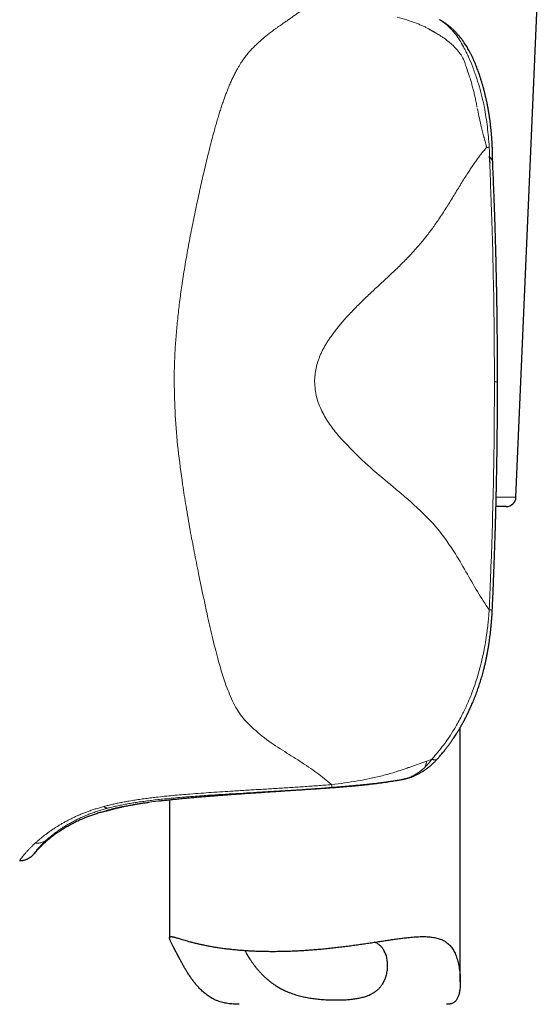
# Model space of a CAD drawing. Header units: millimetres. Extents: x 8 to 775, y 12 to 733.
# Tile 67 of 75: x 570 to 597, y 505 to 555. Entities that reach past the tile are written whole.
import ezdxf

# ---------------------------------------------------------------- set-up
doc = ezdxf.new("R2010")
doc.units = ezdxf.units.MM

msp = doc.modelspace()

# ---------------------------------------------------------------- linework, layer by layer
at = {"color": 7, "linetype": 'Continuous', "lineweight": 30}
for p, q in [((596.094, 530.761), (597.351, 559.761)), ((594.89, 548.139), (594.891, 548.135)), ((595.146, 536.724), (595.146, 536.724)), ((595.595, 530.282), (595.066, 530.282)), ((593.223, 505.767), (593.223, 518.89)), ((590.375, 516.233), (590.369, 516.232)), ((578.223, 515.156), (578.223, 508.029))]:
    msp.add_line(p, q, dxfattribs=at)
at = {"color": 252, "linetype": 'Continuous', "lineweight": 0}
for p, q in [((594.983, 536.724), (595.146, 536.724)), ((595.077, 530.761), (596.094, 530.761)), ((591.757, 517.251), (591.489, 517.145)), ((589.914, 516.598), (589.838, 516.572)), ((589.947, 516.61), (589.914, 516.598)), ((590.038, 516.17), (590.05, 516.172)), ((590.328, 516.223), (590.348, 516.228)), ((590.348, 516.228), (590.369, 516.232)), ((584.749, 515.656), (584.644, 515.649)), ((584.648, 515.649), (584.644, 515.649)), ((574.834, 514.808), (574.659, 514.759)), ((575.046, 514.725), (575.069, 514.731)), ((576.151, 514.865), (576.136, 514.862)), ((576.31, 514.894), (576.151, 514.865)), ((571.877, 513.079), (571.906, 513.106)), ((571.286, 512.91), (571.247, 512.873)), ((571.859, 513.062), (571.877, 513.079))]:
    msp.add_line(p, q, dxfattribs=at)
at = {"color": 7, "linetype": 'Continuous', "lineweight": 30, "flags": 128}
msp.add_lwpolyline([(574.931, 514.571), (574.989, 514.588), (575.003, 514.593)], dxfattribs=at)
at = {"color": 7, "linetype": 'Continuous', "lineweight": 30}
for centre, radius, start, end in [((595.595, 530.782), 0.5, 270, 357.5187), ((590.135, 517.204), 1, 281.1042, 283.5575)]:
    msp.add_arc(centre, radius, start, end, dxfattribs=at)
at = {"color": 252, "linetype": 'Continuous', "lineweight": 0}
for points, knots in [([(581.227, 551.815), (581.259, 551.892), (581.321, 552.044), (581.418, 552.263), (581.517, 552.472), (581.619, 552.674), (581.715, 552.852), (581.805, 553.007), (581.886, 553.138), (581.949, 553.235), (581.993, 553.3), (582.017, 553.335), (582.042, 553.37), (582.066, 553.405), (582.091, 553.438), (582.116, 553.472), (582.14, 553.504), (582.196, 553.577), (582.288, 553.689), (582.422, 553.841), (582.568, 553.994), (582.72, 554.142), (582.875, 554.285), (583.027, 554.417), (583.135, 554.507), (583.196, 554.557), (583.213, 554.57), (583.23, 554.584), (583.247, 554.598), (583.265, 554.612), (583.282, 554.625), (583.322, 554.657), (583.386, 554.707), (583.478, 554.777), (583.578, 554.851), (583.684, 554.929), (583.795, 555.009), (583.904, 555.086), (584.001, 555.155), (584.088, 555.215), (584.166, 555.27), (584.245, 555.324), (584.325, 555.38), (584.41, 555.439), (584.497, 555.5), (584.618, 555.584), (584.765, 555.688), (584.936, 555.81), (585.098, 555.926), (585.249, 556.037), (585.391, 556.143), (585.481, 556.212), (585.525, 556.246)], [0, 0, 0, 0, 0.038785, 0.076222, 0.112314, 0.148038, 0.183735, 0.209079, 0.233723, 0.257671, 0.264595, 0.27146, 0.278264, 0.285009, 0.291695, 0.298321, 0.304888, 0.311396, 0.342201, 0.374321, 0.40779, 0.442635, 0.474457, 0.507381, 0.537276, 0.540686, 0.544107, 0.547539, 0.550982, 0.554436, 0.557901, 0.561377, 0.578133, 0.596157, 0.615451, 0.636019, 0.657863, 0.679241, 0.698586, 0.713794, 0.728772, 0.743479, 0.75885, 0.774885, 0.792273, 0.809762, 0.845116, 0.87901, 0.911444, 0.942419, 0.971937, 1, 1, 1, 1]), ([(590.956, 555.219), (590.794, 555.277), (590.47, 555.394), (590.136, 555.486), (589.969, 555.533)], [0, 0, 0, 0, 0.498425, 1, 1, 1, 1]), ([(592.175, 555.384), (592.27, 555.322), (592.463, 555.196), (592.635, 555.031), (592.722, 554.948)], [0, 0, 0, 0, 0.493293, 1, 1, 1, 1]), ([(591.636, 554.901), (591.585, 554.929), (591.482, 554.987), (591.317, 555.067), (591.141, 555.146), (591.019, 555.194), (590.956, 555.219)], [0, 0, 0, 0, 0.228397, 0.471102, 0.728271, 1, 1, 1, 1]), ([(591.655, 554.89), (591.652, 554.892), (591.645, 554.896), (591.639, 554.899), (591.636, 554.901)], [0, 0, 0, 0, 0.500029, 1, 1, 1, 1]), ([(592.325, 554.488), (592.302, 554.503), (592.254, 554.536), (592.174, 554.587), (592.084, 554.644), (592.017, 554.684), (591.98, 554.706), (591.974, 554.709), (591.967, 554.713), (591.959, 554.718), (591.95, 554.723), (591.939, 554.729), (591.922, 554.739), (591.895, 554.755), (591.857, 554.776), (591.822, 554.797), (591.791, 554.814), (591.767, 554.828), (591.744, 554.84), (591.723, 554.852), (591.704, 554.863), (591.686, 554.873), (591.67, 554.882), (591.66, 554.888), (591.655, 554.89)], [0, 0, 0, 0, 0.104437, 0.225132, 0.362071, 0.515214, 0.522065, 0.53061, 0.54085, 0.552784, 0.566411, 0.58173, 0.598742, 0.645012, 0.700479, 0.76513, 0.802448, 0.837487, 0.870251, 0.900741, 0.928959, 0.954907, 0.978587, 1, 1, 1, 1]), ([(592.722, 554.948), (592.754, 554.912), (592.81, 554.849), (592.87, 554.781), (592.896, 554.751)], [0, 0, 0, 0, 0.567145, 1, 1, 1, 1]), ([(592.792, 554.119), (592.721, 554.181), (592.571, 554.312), (592.41, 554.427), (592.325, 554.488)], [0, 0, 0, 0, 0.4714492, 1, 1, 1, 1]), ([(592.896, 554.751), (592.92, 554.721), (592.97, 554.66), (593.018, 554.596), (593.041, 554.564)], [0, 0, 0, 0, 0.494623, 1, 1, 1, 1]), ([(593.041, 554.564), (593.11, 554.464), (593.249, 554.26), (593.37, 554.037), (593.431, 553.924)], [0, 0, 0, 0, 0.4954056, 1, 1, 1, 1]), ([(593.218, 553.647), (593.154, 553.729), (593.023, 553.898), (592.87, 554.044), (592.792, 554.119)], [0, 0, 0, 0, 0.489729, 1, 1, 1, 1]), ([(593.431, 553.924), (593.455, 553.878), (593.498, 553.796), (593.539, 553.711), (593.557, 553.674)], [0, 0, 0, 0, 0.55494, 1, 1, 1, 1]), ([(593.381, 553.373), (593.356, 553.421), (593.309, 553.516), (593.248, 553.604), (593.218, 553.647)], [0, 0, 0, 0, 0.515431, 1, 1, 1, 1]), ([(593.381, 553.373), (593.395, 553.342), (593.422, 553.283), (593.444, 553.222), (593.455, 553.192)], [0, 0, 0, 0, 0.509938, 1, 1, 1, 1]), ([(593.557, 553.674), (593.566, 553.656), (593.583, 553.619), (593.601, 553.581), (593.609, 553.562)], [0, 0, 0, 0, 0.489785, 1, 1, 1, 1]), ([(593.609, 553.562), (593.61, 553.56), (593.612, 553.557), (593.614, 553.553), (593.615, 553.551)], [0, 0, 0, 0, 0.499981, 1, 1, 1, 1]), ([(593.615, 553.551), (593.622, 553.537), (593.631, 553.518), (593.641, 553.497), (593.644, 553.49), (593.645, 553.488)], [0, 0, 0, 0, 0.6750631, 0.8815703, 1, 1, 1, 1]), ([(593.645, 553.488), (593.722, 553.31), (593.877, 552.946), (594.005, 552.568), (594.07, 552.375)], [0, 0, 0, 0, 0.490004, 1, 1, 1, 1]), ([(593.455, 553.192), (593.485, 553.102), (593.552, 552.899), (593.622, 552.692), (593.661, 552.577)], [0, 0, 0, 0, 0.440733, 1, 1, 1, 1]), ([(593.661, 552.577), (593.675, 552.533), (593.704, 552.447), (593.731, 552.359), (593.745, 552.316)], [0, 0, 0, 0, 0.500581, 1, 1, 1, 1]), ([(593.745, 552.316), (593.767, 552.242), (593.812, 552.093), (593.874, 551.865), (593.933, 551.63), (593.989, 551.387), (594.042, 551.137), (594.073, 550.967), (594.089, 550.882)], [0, 0, 0, 0, 0.1565436, 0.3171579, 0.4818231, 0.6505246, 0.823252, 1, 1, 1, 1]), ([(594.07, 552.375), (594.132, 552.182), (594.252, 551.802), (594.347, 551.413), (594.393, 551.223)], [0, 0, 0, 0, 0.509358, 1, 1, 1, 1]), ([(580.519, 549.632), (580.546, 549.732), (580.6, 549.928), (580.682, 550.212), (580.763, 550.482), (580.843, 550.739), (580.922, 550.981), (581, 551.208), (581.076, 551.422), (581.151, 551.624), (581.202, 551.752), (581.227, 551.815)], [0, 0, 0, 0, 0.13092, 0.257061, 0.37843, 0.49503, 0.606864, 0.712059, 0.812649, 0.908632, 1, 1, 1, 1]), ([(594.393, 551.223), (594.406, 551.166), (594.431, 551.054), (594.454, 550.942), (594.465, 550.886)], [0, 0, 0, 0, 0.504044, 1, 1, 1, 1]), ([(594.291, 549.965), (594.254, 550.12), (594.187, 550.405), (594.127, 550.693), (594.1, 550.824)], [0, 0, 0, 0, 0.5419025, 1, 1, 1, 1]), ([(594.465, 550.886), (594.521, 550.548), (594.634, 549.872), (594.687, 549.187), (594.714, 548.845)], [0, 0, 0, 0, 0.500956, 1, 1, 1, 1]), ([(594.423, 549.417), (594.4, 549.508), (594.355, 549.689), (594.312, 549.873), (594.291, 549.965)], [0, 0, 0, 0, 0.498639, 1, 1, 1, 1]), ([(578.856, 541.67), (578.88, 541.832), (578.929, 542.157), (579.007, 542.645), (579.09, 543.135), (579.178, 543.629), (579.271, 544.126), (579.367, 544.625), (579.468, 545.126), (579.569, 545.612), (579.669, 546.082), (579.768, 546.537), (579.87, 546.993), (579.974, 547.45), (580.08, 547.903), (580.187, 548.349), (580.295, 548.786), (580.405, 549.214), (580.481, 549.494), (580.519, 549.632)], [0, 0, 0, 0, 0.057896, 0.116402, 0.175531, 0.235296, 0.295715, 0.356806, 0.418594, 0.481104, 0.53775, 0.595024, 0.65295, 0.711499, 0.770426, 0.828385, 0.886148, 0.943443, 1, 1, 1, 1]), ([(594.576, 548.809), (594.573, 548.823), (594.567, 548.854), (594.556, 548.905), (594.542, 548.965), (594.525, 549.034), (594.505, 549.109), (594.485, 549.184), (594.466, 549.253), (594.449, 549.315), (594.435, 549.369), (594.427, 549.402), (594.423, 549.417)], [0, 0, 0, 0, 0.067251, 0.150077, 0.248594, 0.362909, 0.493129, 0.621212, 0.735995, 0.837417, 0.925428, 1, 1, 1, 1]), ([(594.576, 548.809), (594.527, 548.751), (594.431, 548.636), (594.287, 548.454), (594.146, 548.268), (594.008, 548.078), (593.872, 547.885), (593.74, 547.688), (593.592, 547.464), (593.431, 547.21), (593.255, 546.927), (593.079, 546.639), (592.902, 546.349), (592.723, 546.056), (592.539, 545.761), (592.35, 545.464), (592.168, 545.187), (591.993, 544.93), (591.826, 544.694), (591.652, 544.457), (591.472, 544.221), (591.284, 543.988), (591.09, 543.756), (590.884, 543.522), (590.667, 543.286), (590.438, 543.046), (590.201, 542.807), (589.957, 542.569), (589.706, 542.33), (589.444, 542.086), (589.173, 541.835), (588.913, 541.594), (588.666, 541.364), (588.433, 541.145), (588.2, 540.921), (587.966, 540.692), (587.735, 540.457), (587.506, 540.218), (587.299, 539.99), (587.112, 539.776), (586.945, 539.576), (586.783, 539.373), (586.627, 539.167), (586.489, 538.972), (586.369, 538.789), (586.265, 538.619), (586.167, 538.447), (586.077, 538.273), (586.024, 538.154), (585.998, 538.095)], [0, 0, 0, 0, 0.020434, 0.040546, 0.060353, 0.079868, 0.099107, 0.118107, 0.136914, 0.162537, 0.187977, 0.213328, 0.238677, 0.264106, 0.289699, 0.315537, 0.341706, 0.362554, 0.383709, 0.405229, 0.42718, 0.448813, 0.470978, 0.493748, 0.517197, 0.541387, 0.566352, 0.590629, 0.615642, 0.641346, 0.667647, 0.694453, 0.716518, 0.738789, 0.7612, 0.783683, 0.806175, 0.828615, 0.850947, 0.868348, 0.885629, 0.902773, 0.919757, 0.936542, 0.949566, 0.962431, 0.975126, 0.987648, 1, 1, 1, 1]), ([(594.582, 548.787), (594.581, 548.791), (594.579, 548.798), (594.577, 548.805), (594.576, 548.809)], [0, 0, 0, 0, 0.500414, 1, 1, 1, 1]), ([(594.582, 548.787), (594.605, 548.797), (594.65, 548.816), (594.693, 548.835), (594.714, 548.844)], [0, 0, 0, 0, 0.498994, 1, 1, 1, 1]), ([(594.714, 548.845), (594.718, 548.771), (594.726, 548.61), (594.733, 548.45), (594.736, 548.364)], [0, 0, 0, 0, 0.4617, 1, 1, 1, 1]), ([(594.736, 548.364), (594.736, 548.363), (594.736, 548.363), (594.736, 548.363), (594.736, 548.361), (594.734, 548.359), (594.726, 548.356), (594.718, 548.355), (594.711, 548.354)], [0, 0, 0, 0, 0.00786, 0.016007, 0.034625, 0.087634, 0.274678, 1, 1, 1, 1]), ([(594.711, 548.354), (594.723, 548.34), (594.748, 548.311), (594.782, 548.273), (594.813, 548.239), (594.841, 548.209), (594.863, 548.183), (594.876, 548.166), (594.883, 548.156), (594.886, 548.15), (594.888, 548.144), (594.889, 548.141), (594.89, 548.139)], [0, 0, 0, 0, 0.129554, 0.260551, 0.393871, 0.530191, 0.670087, 0.814005, 0.858457, 0.904262, 0.951438, 1, 1, 1, 1]), ([(594.739, 547.999), (594.762, 547.448), (594.812, 546.247), (594.876, 544.294), (594.932, 542.039), (594.974, 539.482), (594.98, 537.677), (594.983, 536.724)], [0, 0, 0, 0, 0.146566, 0.31984, 0.519824, 0.746533, 1, 1, 1, 1]), ([(578.564, 539.139), (578.576, 539.278), (578.6, 539.556), (578.641, 539.975), (578.688, 540.395), (578.739, 540.818), (578.795, 541.244), (578.836, 541.528), (578.856, 541.67)], [0, 0, 0, 0, 0.163369, 0.327957, 0.49384, 0.661093, 0.829789, 1, 1, 1, 1]), ([(578.463, 536.724), (578.464, 536.853), (578.465, 537.114), (578.474, 537.509), (578.488, 537.91), (578.508, 538.317), (578.533, 538.727), (578.554, 539.001), (578.564, 539.139)], [0, 0, 0, 0, 0.1605239, 0.3239633, 0.4899734, 0.6582105, 0.8283325, 1, 1, 1, 1]), ([(585.998, 538.095), (585.913, 537.872), (585.746, 537.434), (585.718, 536.958), (585.704, 536.724)], [0, 0, 0, 0, 0.507874, 1, 1, 1, 1]), ([(578.463, 536.724), (578.474, 536.146), (578.497, 534.977), (578.652, 533.202), (578.814, 532.018), (578.897, 531.414)], [0, 0, 0, 0, 0.324014, 0.655125, 1, 1, 1, 1]), ([(585.705, 536.724), (585.726, 536.459), (585.769, 535.926), (586.072, 535.189), (586.471, 534.517), (586.792, 534.12), (586.953, 533.921)], [0, 0, 0, 0, 0.24669, 0.495352, 0.746903, 1, 1, 1, 1]), ([(594.713, 524.947), (594.739, 525.523), (594.794, 526.78), (594.865, 528.822), (594.927, 531.177), (594.974, 533.846), (594.98, 535.729), (594.983, 536.724)], [0, 0, 0, 0, 0.146911, 0.3203551, 0.5203364, 0.7468724, 1, 1, 1, 1]), ([(586.953, 533.921), (587.349, 533.499), (588.13, 532.664), (588.955, 531.974), (589.362, 531.633)], [0, 0, 0, 0, 0.506283, 1, 1, 1, 1]), ([(578.897, 531.414), (578.954, 531.04), (579.075, 530.253), (579.278, 529.098), (579.496, 527.942), (579.736, 526.74), (579.907, 525.93), (580.001, 525.482)], [0, 0, 0, 0, 0.18327, 0.386117, 0.574014, 0.765104, 1, 1, 1, 1]), ([(589.362, 531.633), (589.555, 531.471), (589.94, 531.149), (590.31, 530.831), (590.494, 530.672)], [0, 0, 0, 0, 0.503048, 1, 1, 1, 1]), ([(590.494, 530.672), (590.944, 530.268), (591.844, 529.461), (592.802, 528.153), (593.516, 526.919), (594.108, 525.869), (594.51, 525.256), (594.713, 524.947)], [0, 0, 0, 0, 0.249273, 0.498161, 0.664895, 0.830446, 1, 1, 1, 1]), ([(580.001, 525.482), (580.053, 525.241), (580.147, 524.8), (580.287, 524.171), (580.423, 523.579), (580.563, 523.002), (580.662, 522.626), (580.708, 522.448)], [0, 0, 0, 0, 0.230082, 0.4197681, 0.6103057, 0.815912, 1, 1, 1, 1]), ([(594.713, 524.947), (594.705, 524.839), (594.691, 524.646), (594.662, 524.334), (594.627, 524.013), (594.574, 523.608), (594.503, 523.161), (594.4, 522.624), (594.256, 522.007), (594.08, 521.394), (593.904, 520.881), (593.748, 520.471), (593.566, 520.04), (593.315, 519.51), (592.927, 518.802), (592.417, 518.018), (591.966, 517.494), (591.756, 517.251)], [0, 0, 0, 0, 0.037845, 0.068137, 0.110551, 0.151393, 0.212244, 0.269899, 0.344065, 0.436134, 0.495244, 0.53662, 0.592223, 0.662161, 0.746488, 0.882381, 1, 1, 1, 1]), ([(594.874, 524.952), (594.873, 524.952), (594.871, 524.951), (594.86, 524.95), (594.845, 524.949), (594.825, 524.949), (594.803, 524.948), (594.778, 524.948), (594.754, 524.948), (594.733, 524.947), (594.719, 524.947), (594.713, 524.947)], [0, 0, 0, 0, 0.132305, 0.278839, 0.4119, 0.531795, 0.658866, 0.768395, 0.861231, 0.938187, 1, 1, 1, 1]), ([(580.708, 522.448), (580.827, 522.022), (581.043, 521.25), (581.338, 520.557), (581.471, 520.246)], [0, 0, 0, 0, 0.552011, 1, 1, 1, 1]), ([(581.471, 520.246), (581.546, 520.099), (581.686, 519.822), (581.948, 519.446), (582.144, 519.227), (582.243, 519.116)], [0, 0, 0, 0, 0.363279, 0.678903, 1, 1, 1, 1]), ([(582.243, 519.116), (582.526, 518.851), (583.077, 518.332), (584.038, 517.714), (584.972, 517.131), (585.851, 516.545), (586.336, 516.14), (586.579, 515.937)], [0, 0, 0, 0, 0.209239, 0.408429, 0.599037, 0.799277, 1, 1, 1, 1]), ([(591.757, 517.251), (591.743, 517.232), (591.713, 517.192), (591.664, 517.129), (591.607, 517.06), (591.542, 516.985), (591.469, 516.906), (591.416, 516.853), (591.388, 516.826)], [0, 0, 0, 0, 0.122866, 0.263057, 0.420708, 0.595968, 0.789002, 1, 1, 1, 1]), ([(591.756, 517.251), (591.766, 517.247), (591.787, 517.238), (591.819, 517.227), (591.851, 517.218), (591.881, 517.212), (591.91, 517.208), (591.938, 517.208), (591.967, 517.212), (591.985, 517.218), (591.995, 517.222), (591.996, 517.223), (591.998, 517.224), (591.999, 517.224), (592.003, 517.227), (592.01, 517.231), (592.017, 517.237), (592.021, 517.242), (592.023, 517.244)], [0, 0, 0, 0, 0.07723, 0.167311, 0.271073, 0.358395, 0.454245, 0.558945, 0.672766, 0.811294, 0.820341, 0.827808, 0.83577, 0.84423, 0.853188, 0.902856, 0.964099, 1, 1, 1, 1]), ([(591.489, 517.145), (591.424, 517.12), (591.293, 517.072), (591.098, 517.002), (590.908, 516.936), (590.723, 516.872), (590.564, 516.818), (590.431, 516.774), (590.324, 516.737), (590.221, 516.703), (590.123, 516.67), (590.033, 516.64), (589.974, 516.619), (589.947, 516.61)], [0, 0, 0, 0, 0.131706, 0.260427, 0.385347, 0.505641, 0.620475, 0.692306, 0.761201, 0.826927, 0.889194, 0.947225, 1, 1, 1, 1]), ([(591.388, 516.826), (591.338, 516.78), (591.237, 516.687), (591.076, 516.565), (590.906, 516.455), (590.728, 516.362), (590.541, 516.283), (590.413, 516.246), (590.348, 516.228)], [0, 0, 0, 0, 0.162448, 0.326172, 0.491396, 0.658453, 0.827796, 1, 1, 1, 1]), ([(591.489, 517.145), (591.48, 517.107), (591.461, 517.031), (591.427, 516.925), (591.4, 516.86), (591.387, 516.827)], [0, 0, 0, 0, 0.330764, 0.664293, 1, 1, 1, 1]), ([(590.05, 516.172), (589.997, 516.162), (589.88, 516.142), (589.682, 516.11), (589.442, 516.073), (589.184, 516.036), (588.91, 516), (588.627, 515.966), (588.317, 515.93), (587.978, 515.895), (587.551, 515.855), (587.055, 515.813), (586.515, 515.773), (586.014, 515.738), (585.555, 515.708), (585.138, 515.681), (584.874, 515.664), (584.749, 515.656)], [0, 0, 0, 0, 0.031287, 0.070458, 0.117464, 0.172247, 0.221635, 0.275927, 0.335088, 0.399081, 0.467866, 0.576035, 0.67627, 0.768686, 0.853386, 0.930464, 1, 1, 1, 1]), ([(589.838, 516.572), (589.622, 516.512), (589.197, 516.393), (588.558, 516.247), (587.69, 516.074), (587.03, 515.993), (586.579, 515.937)], [0, 0, 0, 0, 0.203071, 0.400167, 0.590638, 1, 1, 1, 1]), ([(589.636, 516.106), (589.659, 516.11), (589.708, 516.117), (589.785, 516.129), (589.869, 516.142), (589.958, 516.156), (590.018, 516.166), (590.05, 516.171)], [0, 0, 0, 0, 0.170348, 0.358654, 0.561083, 0.775088, 1, 1, 1, 1]), ([(590.348, 516.228), (590.314, 516.221), (590.248, 516.208), (590.149, 516.19), (590.083, 516.177), (590.05, 516.171)], [0, 0, 0, 0, 0.337246, 0.66989, 1, 1, 1, 1]), ([(586.579, 515.937), (586.338, 515.918), (585.856, 515.879), (585.132, 515.828), (584.408, 515.78), (583.683, 515.735), (582.958, 515.691), (582.233, 515.648), (581.564, 515.607), (580.95, 515.569), (580.392, 515.532), (579.834, 515.493), (579.317, 515.454), (578.84, 515.414), (578.404, 515.375), (577.968, 515.332), (577.679, 515.3), (577.535, 515.284)], [0, 0, 0, 0, 0.079988, 0.159952, 0.239908, 0.319866, 0.399832, 0.479807, 0.559797, 0.621401, 0.683021, 0.74465, 0.806277, 0.854696, 0.903116, 0.951546, 1, 1, 1, 1]), ([(577.865, 515.187), (578.013, 515.202), (578.311, 515.233), (578.76, 515.273), (579.211, 515.31), (579.664, 515.345), (580.119, 515.377), (580.662, 515.413), (581.294, 515.453), (582.013, 515.496), (582.751, 515.539), (583.508, 515.583), (584.284, 515.63), (585.06, 515.68), (585.839, 515.734), (586.358, 515.775), (586.618, 515.795)], [0, 0, 0, 0, 0.051315, 0.102836, 0.154543, 0.20641, 0.258406, 0.310495, 0.392453, 0.474524, 0.556725, 0.64496, 0.733383, 0.822012, 0.910874, 1, 1, 1, 1]), ([(584.644, 515.649), (584.605, 515.647), (584.523, 515.641), (584.396, 515.633), (584.257, 515.624), (584.108, 515.614), (583.948, 515.603), (583.778, 515.592), (583.603, 515.581), (583.423, 515.569), (583.241, 515.556), (583.05, 515.544), (582.85, 515.53), (582.643, 515.516), (582.503, 515.507), (582.432, 515.502)], [0, 0, 0, 0, 0.051959, 0.108786, 0.170483, 0.237054, 0.308503, 0.384832, 0.466043, 0.544778, 0.627618, 0.714563, 0.80561, 0.900757, 1, 1, 1, 1]), ([(586.618, 515.795), (586.616, 515.797), (586.613, 515.8), (586.607, 515.814), (586.601, 515.834), (586.594, 515.862), (586.587, 515.896), (586.582, 515.924), (586.579, 515.937)], [0, 0, 0, 0, 0.165675, 0.332541, 0.500009, 0.667475, 0.834335, 1, 1, 1, 1]), ([(586.618, 515.795), (586.682, 515.8), (586.813, 515.811), (587.011, 515.827), (587.214, 515.844), (587.42, 515.861), (587.63, 515.88), (587.842, 515.899), (588.078, 515.921), (588.338, 515.947), (588.618, 515.977), (588.866, 516.005), (589.081, 516.031), (589.222, 516.049), (589.323, 516.062), (589.382, 516.07), (589.44, 516.078), (589.496, 516.086), (589.531, 516.091), (589.548, 516.094)], [0, 0, 0, 0, 0.063256, 0.128266, 0.194939, 0.263162, 0.332805, 0.403724, 0.475766, 0.57132, 0.668137, 0.765833, 0.830873, 0.896964, 0.918049, 0.939315, 0.960746, 0.981522, 1, 1, 1, 1]), ([(589.548, 516.094), (589.564, 516.096), (589.59, 516.1), (589.617, 516.103), (589.631, 516.105), (589.634, 516.106), (589.635, 516.106), (589.636, 516.106)], [0, 0, 0, 0, 0.522603, 0.8693218, 0.9611851, 0.9953178, 1, 1, 1, 1]), ([(577.535, 515.284), (577.431, 515.272), (577.222, 515.247), (576.911, 515.207), (576.602, 515.164), (576.295, 515.116), (576.013, 515.068), (575.755, 515.02), (575.52, 514.972), (575.288, 514.921), (575.059, 514.867), (574.909, 514.828), (574.834, 514.808)], [0, 0, 0, 0, 0.111712, 0.223402, 0.335055, 0.446686, 0.558353, 0.64618, 0.734159, 0.822378, 0.910947, 1, 1, 1, 1]), ([(575.069, 514.731), (575.149, 514.751), (575.308, 514.791), (575.554, 514.845), (575.805, 514.896), (576.061, 514.944), (576.321, 514.988), (576.6, 515.031), (576.9, 515.073), (577.218, 515.114), (577.54, 515.152), (577.756, 515.176), (577.865, 515.187)], [0, 0, 0, 0, 0.0917799, 0.1836235, 0.275691, 0.3681007, 0.460932, 0.5542291, 0.6647991, 0.7760056, 0.8877757, 1, 1, 1, 1]), ([(579.745, 515.3), (579.683, 515.295), (579.561, 515.284), (579.386, 515.269), (579.221, 515.254), (579.066, 515.24), (578.921, 515.226), (578.787, 515.213), (578.661, 515.201), (578.545, 515.19), (578.436, 515.178), (578.334, 515.168), (578.24, 515.158), (578.154, 515.149), (578.075, 515.14), (578.002, 515.132), (577.934, 515.124), (577.874, 515.117), (577.836, 515.113), (577.817, 515.111), (577.812, 515.11), (577.807, 515.11), (577.802, 515.109), (577.798, 515.108), (577.793, 515.108), (577.708, 515.098), (577.546, 515.078), (577.315, 515.049), (577.093, 515.018), (576.881, 514.988), (576.68, 514.957), (576.488, 514.926), (576.369, 514.905), (576.31, 514.894)], [0, 0, 0, 0, 0.043836, 0.085788, 0.125866, 0.164078, 0.200431, 0.23433, 0.266447, 0.296783, 0.325344, 0.352602, 0.378024, 0.401612, 0.423367, 0.44329, 0.46309, 0.480676, 0.49432, 0.495744, 0.497147, 0.498528, 0.499888, 0.501226, 0.502542, 0.503837, 0.574721, 0.645621, 0.716529, 0.787432, 0.858319, 0.929179, 1, 1, 1, 1]), ([(582.432, 515.502), (582.342, 515.496), (582.165, 515.483), (581.905, 515.465), (581.655, 515.447), (581.415, 515.43), (581.184, 515.413), (580.963, 515.397), (580.744, 515.38), (580.529, 515.364), (580.318, 515.347), (580.117, 515.331), (579.927, 515.315), (579.805, 515.305), (579.745, 515.3)], [0, 0, 0, 0, 0.094901, 0.187233, 0.276984, 0.364148, 0.448717, 0.530686, 0.610052, 0.694345, 0.775484, 0.853472, 0.928309, 1, 1, 1, 1]), ([(574.659, 514.759), (574.586, 514.738), (574.442, 514.695), (574.232, 514.627), (574.029, 514.555), (573.831, 514.48), (573.641, 514.403), (573.456, 514.323), (573.278, 514.241), (573.107, 514.157), (572.942, 514.072), (572.784, 513.986), (572.633, 513.9), (572.538, 513.842), (572.49, 513.813)], [0, 0, 0, 0, 0.082159, 0.164375, 0.246728, 0.329281, 0.412082, 0.495165, 0.578553, 0.662253, 0.746264, 0.830574, 0.915161, 1, 1, 1, 1]), ([(573.006, 513.897), (573.072, 513.934), (573.204, 514.009), (573.421, 514.122), (573.651, 514.233), (573.881, 514.334), (574.106, 514.424), (574.325, 514.505), (574.554, 514.583), (574.794, 514.657), (574.962, 514.702), (575.046, 514.725)], [0, 0, 0, 0, 0.126804, 0.252804, 0.378029, 0.502592, 0.601907, 0.701083, 0.800319, 0.89986, 1, 1, 1, 1]), ([(575.046, 514.725), (575.035, 514.723), (575.014, 514.721), (574.98, 514.725), (574.944, 514.736), (574.908, 514.753), (574.871, 514.777), (574.846, 514.797), (574.834, 514.808)], [0, 0, 0, 0, 0.16572, 0.332575, 0.500002, 0.667429, 0.834282, 1, 1, 1, 1]), ([(576.136, 514.862), (576.083, 514.852), (575.977, 514.831), (575.831, 514.801), (575.695, 514.771), (575.576, 514.744), (575.471, 514.719), (575.382, 514.697), (575.318, 514.681), (575.284, 514.672), (575.272, 514.669), (575.268, 514.668), (575.265, 514.667), (575.262, 514.666), (575.258, 514.665), (575.255, 514.664), (575.249, 514.663), (575.239, 514.66), (575.225, 514.657), (575.209, 514.652), (575.191, 514.647), (575.171, 514.642), (575.151, 514.636), (575.132, 514.631), (575.112, 514.626), (575.093, 514.62), (575.076, 514.615), (575.063, 514.611), (575.053, 514.608), (575.042, 514.605), (575.032, 514.602), (575.023, 514.599), (575.008, 514.595), (574.99, 514.59), (574.973, 514.584), (574.959, 514.58), (574.948, 514.577), (574.941, 514.574), (574.936, 514.572), (574.933, 514.571), (574.931, 514.571), (574.931, 514.571), (574.931, 514.571)], [0, 0, 0, 0, 0.06715, 0.134439, 0.201864, 0.269417, 0.328964, 0.388595, 0.441134, 0.464269, 0.466867, 0.469464, 0.472062, 0.47466, 0.477258, 0.479856, 0.482454, 0.491812, 0.503327, 0.517001, 0.532834, 0.550828, 0.570985, 0.589588, 0.609718, 0.631376, 0.654561, 0.667316, 0.68049, 0.694083, 0.708095, 0.722526, 0.737377, 0.776127, 0.812524, 0.846568, 0.878255, 0.907586, 0.934098, 0.958338, 0.980305, 1, 1, 1, 1]), ([(572.49, 513.813), (572.472, 513.803), (572.435, 513.78), (572.377, 513.743), (572.313, 513.702), (572.244, 513.657), (572.171, 513.609), (572.1, 513.56), (572.032, 513.513), (571.967, 513.466), (571.901, 513.418), (571.834, 513.368), (571.771, 513.32), (571.703, 513.267), (571.631, 513.21), (571.557, 513.149), (571.491, 513.093), (571.431, 513.041), (571.378, 512.994), (571.329, 512.95), (571.3, 512.923), (571.286, 512.91)], [0, 0, 0, 0, 0.033457, 0.071257, 0.113409, 0.159925, 0.210815, 0.266091, 0.312607, 0.361842, 0.413802, 0.468489, 0.522569, 0.572284, 0.645171, 0.714157, 0.779221, 0.840347, 0.897522, 0.950741, 1, 1, 1, 1]), ([(571.906, 513.106), (571.935, 513.131), (571.993, 513.182), (572.09, 513.264), (572.195, 513.349), (572.309, 513.437), (572.431, 513.527), (572.561, 513.618), (572.7, 513.71), (572.847, 513.803), (572.953, 513.865), (573.006, 513.897)], [0, 0, 0, 0, 0.112654, 0.225394, 0.338095, 0.450644, 0.562935, 0.672879, 0.782409, 0.891464, 1, 1, 1, 1]), ([(571.906, 513.106), (571.885, 513.089), (571.843, 513.055), (571.772, 513.013), (571.698, 512.977), (571.619, 512.948), (571.538, 512.926), (571.455, 512.913), (571.37, 512.906), (571.314, 512.909), (571.286, 512.91)], [0, 0, 0, 0, 0.1232179, 0.2479367, 0.3736792, 0.4999437, 0.6262157, 0.7519805, 0.8767349, 1, 1, 1, 1]), ([(571.247, 512.873), (571.236, 512.863), (571.211, 512.84), (571.173, 512.802), (571.129, 512.76), (571.08, 512.712), (571.029, 512.66), (570.978, 512.607), (570.928, 512.555), (570.881, 512.504), (570.833, 512.451), (570.789, 512.401), (570.747, 512.352), (570.71, 512.308), (570.686, 512.279), (570.673, 512.262), (570.669, 512.257), (570.665, 512.252), (570.661, 512.247), (570.657, 512.242), (570.645, 512.226), (570.624, 512.2), (570.597, 512.164), (570.572, 512.129), (570.548, 512.096), (570.529, 512.067), (570.512, 512.042), (570.5, 512.023), (570.494, 512.012), (570.493, 512.01), (570.493, 512.01)], [0, 0, 0, 0, 0.020783, 0.045859, 0.075234, 0.108915, 0.146909, 0.189224, 0.228113, 0.270058, 0.31506, 0.363119, 0.407937, 0.455112, 0.498571, 0.504396, 0.510252, 0.51614, 0.522058, 0.528008, 0.533988, 0.578665, 0.627225, 0.679648, 0.735902, 0.795947, 0.858559, 0.924714, 0.994334, 1, 1, 1, 1]), ([(571.238, 512.37), (571.239, 512.371), (571.241, 512.374), (571.246, 512.384), (571.256, 512.399), (571.269, 512.418), (571.286, 512.443), (571.308, 512.473), (571.334, 512.508), (571.364, 512.545), (571.393, 512.58), (571.421, 512.614), (571.446, 512.644), (571.475, 512.676), (571.506, 512.711), (571.544, 512.752), (571.59, 512.8), (571.643, 512.855), (571.697, 512.909), (571.748, 512.959), (571.792, 513.001), (571.828, 513.034), (571.85, 513.054), (571.859, 513.062)], [0, 0, 0, 0, 0.043741, 0.097026, 0.158043, 0.220958, 0.275557, 0.344909, 0.407561, 0.463459, 0.523551, 0.559646, 0.596942, 0.635431, 0.675102, 0.715944, 0.76808, 0.821815, 0.873283, 0.916793, 0.952388, 0.980113, 1, 1, 1, 1])]:
    msp.add_open_spline(points, degree=3, knots=knots, dxfattribs=at)
at = {"color": 7, "linetype": 'Continuous', "lineweight": 30}
for points, knots in [([(594.892, 548.126), (594.891, 548.141), (594.889, 548.181), (594.887, 548.242), (594.886, 548.305), (594.885, 548.355), (594.885, 548.392), (594.884, 548.416), (594.884, 548.435), (594.884, 548.458), (594.883, 548.491), (594.883, 548.535), (594.882, 548.584), (594.881, 548.634), (594.88, 548.684), (594.879, 548.755), (594.876, 548.843), (594.871, 548.949), (594.865, 549.046), (594.86, 549.135), (594.854, 549.217), (594.849, 549.296), (594.842, 549.374), (594.836, 549.456), (594.829, 549.529), (594.823, 549.595), (594.817, 549.653), (594.811, 549.714), (594.805, 549.773), (594.799, 549.827), (594.795, 549.869), (594.791, 549.901), (594.788, 549.93), (594.784, 549.962), (594.78, 550.003), (594.772, 550.064), (594.762, 550.145), (594.75, 550.242), (594.738, 550.328), (594.727, 550.401), (594.719, 550.458), (594.711, 550.511), (594.704, 550.553), (594.699, 550.585), (594.695, 550.609), (594.691, 550.632), (594.686, 550.661), (594.679, 550.699), (594.671, 550.746), (594.662, 550.797), (594.653, 550.848), (594.639, 550.918), (594.622, 551.003), (594.603, 551.1), (594.584, 551.187), (594.567, 551.265), (594.551, 551.336), (594.537, 551.399), (594.524, 551.455), (594.512, 551.508), (594.498, 551.564), (594.482, 551.629), (594.463, 551.704), (594.441, 551.789), (594.414, 551.89), (594.384, 552.001), (594.351, 552.115), (594.32, 552.219), (594.291, 552.312), (594.264, 552.397), (594.238, 552.48), (594.209, 552.565), (594.178, 552.656), (594.142, 552.757), (594.101, 552.871), (594.053, 552.998), (593.999, 553.131), (593.943, 553.265), (593.882, 553.401), (593.819, 553.533), (593.754, 553.664), (593.687, 553.787), (593.621, 553.903), (593.556, 554.011), (593.493, 554.11), (593.433, 554.2), (593.376, 554.282), (593.322, 554.355), (593.278, 554.413), (593.243, 554.458), (593.216, 554.491), (593.188, 554.526), (593.156, 554.564), (593.118, 554.608), (593.074, 554.658), (593.027, 554.71), (592.978, 554.762), (592.928, 554.813), (592.878, 554.863), (592.825, 554.913), (592.772, 554.961), (592.72, 555.006), (592.674, 555.045), (592.629, 555.082), (592.581, 555.12), (592.528, 555.16), (592.469, 555.203), (592.406, 555.246), (592.344, 555.287), (592.297, 555.317), (592.264, 555.337), (592.24, 555.351), (592.211, 555.368), (592.18, 555.385), (592.159, 555.395), (592.151, 555.4)], [0, 0, 0, 0, 0.005428, 0.014766, 0.022519, 0.028667, 0.033033, 0.035911, 0.03774, 0.03994, 0.044367, 0.049983, 0.055999, 0.062289, 0.068442, 0.074455, 0.088205, 0.101168, 0.113495, 0.12398, 0.133992, 0.143556, 0.153116, 0.16294, 0.173603, 0.180229, 0.187324, 0.194889, 0.202708, 0.209378, 0.214646, 0.218327, 0.221289, 0.225207, 0.230208, 0.236289, 0.248012, 0.260069, 0.272383, 0.279759, 0.287181, 0.293851, 0.299459, 0.302867, 0.305718, 0.308197, 0.311695, 0.316495, 0.322475, 0.329155, 0.335585, 0.341751, 0.355369, 0.367501, 0.378158, 0.388059, 0.396945, 0.404905, 0.411946, 0.418129, 0.425021, 0.433326, 0.442903, 0.453698, 0.465699, 0.481529, 0.496196, 0.509719, 0.521522, 0.532318, 0.542767, 0.553921, 0.565793, 0.578384, 0.594148, 0.610917, 0.628697, 0.647499, 0.66516, 0.683649, 0.701957, 0.719345, 0.73581, 0.751347, 0.765949, 0.779613, 0.791725, 0.802984, 0.81336, 0.819026, 0.824359, 0.829555, 0.835682, 0.843058, 0.851559, 0.860534, 0.86949, 0.878424, 0.887328, 0.896196, 0.905777, 0.914297, 0.921768, 0.928479, 0.936061, 0.944666, 0.953403, 0.963488, 0.973049, 0.981276, 0.984022, 0.987092, 0.991253, 0.996516, 1, 1, 1, 1]), ([(594.711, 548.354), (594.714, 548.332), (594.719, 548.29), (594.725, 548.231), (594.73, 548.187), (594.733, 548.155), (594.734, 548.135), (594.736, 548.116), (594.737, 548.099), (594.739, 548.074), (594.741, 548.04), (594.74, 548.012), (594.739, 547.999)], [0, 0, 0, 0, 0.1871062, 0.353699, 0.4997992, 0.5615769, 0.6188115, 0.6715084, 0.719675, 0.7633207, 0.8851059, 1, 1, 1, 1]), ([(595.146, 536.724), (595.146, 536.842), (595.146, 537.076), (595.145, 537.421), (595.144, 537.754), (595.142, 538.075), (595.14, 538.385), (595.138, 538.684), (595.136, 538.979), (595.133, 539.272), (595.13, 539.56), (595.127, 539.835), (595.124, 540.095), (595.12, 540.342), (595.117, 540.574), (595.113, 540.793), (595.11, 540.997), (595.107, 541.188), (595.104, 541.353), (595.101, 541.496), (595.099, 541.617), (595.097, 541.736), (595.094, 541.858), (595.091, 541.997), (595.088, 542.152), (595.084, 542.325), (595.08, 542.51), (595.076, 542.707), (595.071, 542.915), (595.065, 543.135), (595.059, 543.374), (595.052, 543.634), (595.045, 543.916), (595.036, 544.212), (595.027, 544.522), (595.017, 544.845), (595.006, 545.183), (594.994, 545.535), (594.981, 545.9), (594.967, 546.28), (594.952, 546.671), (594.936, 547.073), (594.919, 547.487), (594.904, 547.843), (594.894, 548.06), (594.891, 548.135)], [0, 0, 0, 0, 0.031197, 0.061384, 0.090559, 0.118725, 0.145879, 0.172023, 0.197157, 0.223637, 0.248895, 0.272931, 0.295745, 0.317337, 0.337707, 0.356855, 0.374781, 0.391485, 0.406968, 0.418275, 0.428828, 0.438884, 0.449566, 0.461005, 0.475185, 0.490379, 0.506587, 0.523809, 0.542045, 0.561294, 0.581558, 0.605019, 0.629707, 0.655623, 0.682765, 0.711135, 0.740732, 0.771556, 0.803608, 0.836888, 0.871396, 0.906483, 0.942755, 0.980213, 1, 1, 1, 1]), ([(594.874, 524.952), (594.879, 525.048), (594.889, 525.261), (594.903, 525.587), (594.918, 525.926), (594.931, 526.253), (594.944, 526.569), (594.956, 526.873), (594.967, 527.174), (594.978, 527.472), (594.989, 527.765), (594.998, 528.045), (595.007, 528.31), (595.015, 528.561), (595.023, 528.798), (595.03, 529.02), (595.036, 529.229), (595.042, 529.423), (595.046, 529.591), (595.05, 529.736), (595.054, 529.86), (595.057, 529.981), (595.06, 530.106), (595.064, 530.246), (595.068, 530.405), (595.072, 530.581), (595.076, 530.77), (595.081, 530.97), (595.086, 531.182), (595.09, 531.406), (595.095, 531.65), (595.101, 531.915), (595.106, 532.202), (595.111, 532.504), (595.116, 532.819), (595.121, 533.149), (595.125, 533.493), (595.13, 533.852), (595.134, 534.225), (595.137, 534.612), (595.14, 535.011), (595.142, 535.421), (595.144, 535.843), (595.145, 536.279), (595.146, 536.574), (595.146, 536.724)], [0, 0, 0, 0, 0.024462, 0.05428, 0.083099, 0.110919, 0.137742, 0.163566, 0.188392, 0.214548, 0.239497, 0.263239, 0.285773, 0.307101, 0.327221, 0.346135, 0.363841, 0.380341, 0.395634, 0.406803, 0.417228, 0.42716, 0.43771, 0.449008, 0.463014, 0.478021, 0.49403, 0.51104, 0.529052, 0.548065, 0.568079, 0.591252, 0.615637, 0.641234, 0.668043, 0.696063, 0.725297, 0.755742, 0.7874, 0.820271, 0.854354, 0.88901, 0.924836, 0.961833, 1, 1, 1, 1]), ([(592.023, 517.244), (592.061, 517.286), (592.146, 517.38), (592.272, 517.528), (592.399, 517.683), (592.515, 517.832), (592.623, 517.975), (592.719, 518.108), (592.806, 518.232), (592.883, 518.346), (592.954, 518.453), (593.018, 518.552), (593.073, 518.64), (593.119, 518.715), (593.157, 518.779), (593.191, 518.835), (593.219, 518.883), (593.243, 518.923), (593.26, 518.953), (593.271, 518.973), (593.28, 518.988), (593.289, 519.005), (593.302, 519.028), (593.32, 519.058), (593.34, 519.096), (593.386, 519.179), (593.454, 519.305), (593.541, 519.474), (593.626, 519.647), (593.712, 519.827), (593.806, 520.037), (593.907, 520.275), (594.012, 520.54), (594.11, 520.805), (594.201, 521.07), (594.285, 521.335), (594.364, 521.607), (594.42, 521.818), (594.458, 521.967), (594.478, 522.05), (594.498, 522.133), (594.516, 522.212), (594.532, 522.283), (594.545, 522.34), (594.554, 522.384), (594.561, 522.417), (594.567, 522.444), (594.571, 522.465), (594.575, 522.486), (594.581, 522.515), (594.59, 522.556), (594.6, 522.607), (594.611, 522.664), (594.622, 522.723), (594.634, 522.785), (594.645, 522.85), (594.659, 522.927), (594.674, 523.016), (594.691, 523.12), (594.709, 523.233), (594.727, 523.358), (594.746, 523.495), (594.765, 523.644), (594.784, 523.806), (594.803, 523.98), (594.82, 524.164), (594.837, 524.359), (594.852, 524.563), (594.865, 524.763), (594.871, 524.894), (594.874, 524.953)], [0, 0, 0, 0, 0.02096, 0.046694, 0.07106, 0.094063, 0.115703, 0.135982, 0.153856, 0.170522, 0.185981, 0.200233, 0.213279, 0.22323, 0.23224, 0.240105, 0.246823, 0.252393, 0.256816, 0.259148, 0.260961, 0.263001, 0.266138, 0.270374, 0.275706, 0.281513, 0.304619, 0.327092, 0.349975, 0.373845, 0.398692, 0.432418, 0.466413, 0.500549, 0.533252, 0.566199, 0.599696, 0.633764, 0.643867, 0.65402, 0.664223, 0.674116, 0.682736, 0.690032, 0.694836, 0.698825, 0.701998, 0.704356, 0.706484, 0.7096, 0.714886, 0.721325, 0.728115, 0.735237, 0.742689, 0.750473, 0.758588, 0.770286, 0.782612, 0.796001, 0.810739, 0.82713, 0.844914, 0.86409, 0.884655, 0.9066, 0.929483, 0.953664, 0.979123, 1, 1, 1, 1]), ([(594.874, 524.953), (594.874, 524.953), (594.875, 524.953), (594.874, 524.953), (594.874, 524.952)], [0, 0, 0, 0, 0.2202559, 1, 1, 1, 1]), ([(590.375, 516.233), (590.393, 516.238), (590.427, 516.246), (590.475, 516.259), (590.515, 516.271), (590.552, 516.282), (590.588, 516.293), (590.626, 516.306), (590.665, 516.319), (590.707, 516.334), (590.748, 516.35), (590.785, 516.365), (590.819, 516.378), (590.852, 516.392), (590.897, 516.412), (590.955, 516.438), (591.026, 516.473), (591.099, 516.511), (591.173, 516.552), (591.236, 516.589), (591.287, 516.621), (591.323, 516.644), (591.355, 516.665), (591.391, 516.689), (591.434, 516.719), (591.48, 516.752), (591.525, 516.785), (591.563, 516.815), (591.6, 516.843), (591.637, 516.874), (591.678, 516.908), (591.718, 516.942), (591.749, 516.97), (591.771, 516.99), (591.791, 517.008), (591.815, 517.031), (591.847, 517.061), (591.884, 517.097), (591.927, 517.141), (591.975, 517.19), (592.007, 517.225), (592.023, 517.243)], [0, 0, 0, 0, 0.030225, 0.056241, 0.07813, 0.096503, 0.115388, 0.135605, 0.157147, 0.17948, 0.203995, 0.223797, 0.241389, 0.259669, 0.278826, 0.316361, 0.357243, 0.399558, 0.442686, 0.485804, 0.512064, 0.533548, 0.55051, 0.571263, 0.598769, 0.630295, 0.658716, 0.683338, 0.70427, 0.72865, 0.756192, 0.785007, 0.808905, 0.818906, 0.831421, 0.848575, 0.87036, 0.896768, 0.927786, 0.963399, 1, 1, 1, 1]), ([(584.648, 515.649), (584.776, 515.657), (585.034, 515.674), (585.423, 515.699), (585.812, 515.724), (586.203, 515.751), (586.595, 515.778), (586.987, 515.808), (587.362, 515.839), (587.72, 515.87), (588.061, 515.903), (588.401, 515.939), (588.739, 515.978), (589.075, 516.021), (589.41, 516.068), (589.731, 516.117), (589.939, 516.152), (590.038, 516.169)], [0, 0, 0, 0, 0.070407, 0.141004, 0.211802, 0.282813, 0.354043, 0.4255, 0.497189, 0.560112, 0.623221, 0.686521, 0.75002, 0.813724, 0.877641, 0.941781, 1, 1, 1, 1]), ([(590.036, 516.168), (590.069, 516.174), (590.135, 516.186), (590.234, 516.204), (590.296, 516.217), (590.328, 516.223)], [0, 0, 0, 0, 0.336287, 0.67014, 1, 1, 1, 1]), ([(577.651, 515.091), (577.731, 515.1), (577.896, 515.12), (578.159, 515.149), (578.435, 515.178), (578.721, 515.207), (579.016, 515.235), (579.32, 515.263), (579.633, 515.29), (579.954, 515.317), (580.283, 515.344), (580.62, 515.37), (580.963, 515.396), (581.312, 515.422), (581.667, 515.448), (582.027, 515.473), (582.392, 515.499), (582.761, 515.524), (583.134, 515.549), (583.51, 515.574), (583.889, 515.599), (584.268, 515.624), (584.522, 515.641), (584.648, 515.649)], [0, 0, 0, 0, 0.04501, 0.092424, 0.139851, 0.187304, 0.234795, 0.282338, 0.329947, 0.377633, 0.425391, 0.473214, 0.521091, 0.569012, 0.616967, 0.664944, 0.712932, 0.760921, 0.808901, 0.856863, 0.904799, 0.952703, 1, 1, 1, 1]), ([(575.751, 514.783), (575.718, 514.775), (575.65, 514.76), (575.553, 514.738), (575.459, 514.715), (575.394, 514.699), (575.356, 514.689), (575.34, 514.685), (575.324, 514.681), (575.309, 514.677), (575.294, 514.673), (575.28, 514.669), (575.266, 514.665), (575.229, 514.656), (575.173, 514.641), (575.107, 514.622), (575.052, 514.606), (575.007, 514.594), (574.973, 514.583), (574.949, 514.576), (574.934, 514.572), (574.932, 514.571), (574.931, 514.571)], [0, 0, 0, 0, 0.060549, 0.125722, 0.196302, 0.265809, 0.279343, 0.29284, 0.3063, 0.319723, 0.333109, 0.346461, 0.359778, 0.37306, 0.453774, 0.533639, 0.612752, 0.691206, 0.769081, 0.846456, 0.923406, 1, 1, 1, 1]), ([(575.002, 514.592), (575.002, 514.592), (575.003, 514.592), (575.013, 514.596), (575.023, 514.599), (575.035, 514.602), (575.049, 514.606), (575.066, 514.611), (575.084, 514.617), (575.103, 514.622), (575.122, 514.627), (575.141, 514.633), (575.162, 514.639), (575.185, 514.645), (575.209, 514.651), (575.234, 514.658), (575.262, 514.666), (575.293, 514.674), (575.328, 514.683), (575.366, 514.693), (575.41, 514.704), (575.46, 514.716), (575.514, 514.729), (575.572, 514.742), (575.635, 514.757), (575.704, 514.772), (575.78, 514.789), (575.863, 514.807), (575.955, 514.826), (576.054, 514.846), (576.125, 514.86), (576.161, 514.867)], [0, 0, 0, 0, 0.028093, 0.061469, 0.092996, 0.12267, 0.150488, 0.183912, 0.214922, 0.243669, 0.270152, 0.294812, 0.320574, 0.347978, 0.373393, 0.40007, 0.428008, 0.457205, 0.487838, 0.52044, 0.555728, 0.593698, 0.634342, 0.672883, 0.713541, 0.756308, 0.801175, 0.848133, 0.897172, 0.948279, 1, 1, 1, 1]), ([(576.16, 514.866), (576.217, 514.877), (576.333, 514.899), (576.521, 514.931), (576.721, 514.963), (576.932, 514.995), (577.083, 515.016), (577.158, 515.027)], [0, 0, 0, 0, 0.19972, 0.399625, 0.599678, 0.79984, 1, 1, 1, 1]), ([(574.931, 514.571), (574.851, 514.549), (574.694, 514.507), (574.467, 514.438), (574.252, 514.367), (574.047, 514.293), (573.851, 514.216), (573.665, 514.137), (573.464, 514.045), (573.25, 513.938), (573.023, 513.815), (572.804, 513.688), (572.589, 513.554), (572.379, 513.413), (572.173, 513.263), (571.973, 513.104), (571.779, 512.936), (571.591, 512.758), (571.409, 512.569), (571.294, 512.434), (571.236, 512.367)], [0, 0, 0, 0, 0.056865, 0.111098, 0.162962, 0.212721, 0.260639, 0.306972, 0.351977, 0.412146, 0.470905, 0.528843, 0.586289, 0.644583, 0.702747, 0.761003, 0.81959, 0.878766, 0.938806, 1, 1, 1, 1]), ([(570.492, 512.01), (570.52, 512.011), (570.575, 512.014), (570.652, 512.026), (570.72, 512.041), (570.778, 512.058), (570.827, 512.075), (570.868, 512.092), (570.903, 512.108), (570.937, 512.126), (570.97, 512.144), (571.003, 512.163), (571.034, 512.184), (571.065, 512.206), (571.1, 512.233), (571.14, 512.267), (571.189, 512.313), (571.221, 512.35), (571.238, 512.37)], [0, 0, 0, 0, 0.100727, 0.192142, 0.273592, 0.34462, 0.404929, 0.454592, 0.499651, 0.542692, 0.588467, 0.632172, 0.67578, 0.719848, 0.766004, 0.828413, 0.906642, 1, 1, 1, 1]), ([(571.236, 512.367), (571.236, 512.367), (571.236, 512.367), (571.237, 512.368), (571.238, 512.37), (571.238, 512.37)], [0, 0, 0, 0, 0.4328732, 0.9734944, 1, 1, 1, 1]), ([(581.821, 504.601), (581.802, 504.601), (581.718, 504.6), (581.589, 504.605), (581.434, 504.616), (581.298, 504.631), (581.165, 504.651), (581.033, 504.677), (580.903, 504.709), (580.776, 504.749), (580.652, 504.795), (580.533, 504.847), (580.42, 504.906), (580.311, 504.97), (580.206, 505.04), (580.105, 505.115), (580.006, 505.195), (579.911, 505.28), (579.82, 505.369), (579.715, 505.478), (579.601, 505.609), (579.478, 505.762), (579.362, 505.919), (579.252, 506.08), (579.147, 506.242), (579.048, 506.403), (578.955, 506.563), (578.865, 506.723), (578.779, 506.881), (578.705, 507.02), (578.644, 507.137), (578.594, 507.234), (578.543, 507.331), (578.493, 507.427), (578.444, 507.521), (578.399, 507.607), (578.358, 507.687), (578.322, 507.76), (578.29, 507.825), (578.265, 507.883), (578.245, 507.933), (578.232, 507.974), (578.224, 508.009), (578.223, 508.037), (578.227, 508.059), (578.238, 508.076), (578.255, 508.087), (578.279, 508.093), (578.312, 508.094), (578.357, 508.089), (578.417, 508.077), (578.486, 508.059), (578.567, 508.036), (578.659, 508.009), (578.763, 507.978), (578.877, 507.944), (579.001, 507.907), (579.134, 507.869), (579.276, 507.83), (579.428, 507.79), (579.591, 507.75), (579.763, 507.71), (579.947, 507.67), (580.139, 507.631), (580.345, 507.592), (580.564, 507.555), (580.797, 507.519), (581.039, 507.485), (581.292, 507.454), (581.556, 507.426), (581.8, 507.404), (582.018, 507.386), (582.21, 507.373), (582.43, 507.361), (582.68, 507.349), (582.963, 507.34), (583.251, 507.334), (583.545, 507.332), (583.846, 507.334), (584.154, 507.34), (584.464, 507.349), (584.772, 507.362), (585.075, 507.379), (585.373, 507.398), (585.672, 507.42), (585.974, 507.446), (586.278, 507.474), (586.582, 507.506), (586.886, 507.54), (587.187, 507.577), (587.484, 507.615), (587.778, 507.654), (588.068, 507.695), (588.357, 507.738), (588.644, 507.78), (588.928, 507.823), (589.207, 507.866), (589.481, 507.907), (589.749, 507.946), (590.01, 507.983), (590.266, 508.016), (590.487, 508.042), (590.678, 508.061), (590.838, 508.074), (590.996, 508.085), (591.149, 508.091), (591.298, 508.094), (591.442, 508.092), (591.58, 508.085), (591.712, 508.074), (591.839, 508.056), (591.962, 508.033), (592.081, 508.003), (592.194, 507.966), (592.301, 507.921), (592.401, 507.869), (592.494, 507.81), (592.58, 507.745), (592.661, 507.671), (592.735, 507.589), (592.804, 507.498), (592.868, 507.398), (592.925, 507.29), (592.979, 507.17), (593.028, 507.038), (593.073, 506.894), (593.112, 506.746), (593.144, 506.594), (593.171, 506.44), (593.193, 506.283), (593.209, 506.127), (593.219, 505.97), (593.224, 505.815), (593.223, 505.664), (593.216, 505.516), (593.204, 505.387), (593.187, 505.276), (593.169, 505.182), (593.147, 505.093), (593.12, 505.009), (593.088, 504.931), (593.051, 504.861), (593.009, 504.799), (592.962, 504.746), (592.91, 504.703), (592.854, 504.668), (592.793, 504.641), (592.726, 504.621), (592.653, 504.608), (592.584, 504.601), (592.537, 504.601), (592.517, 504.601)], [0, 0, 0, 0, 0.001836, 0.008095, 0.01269, 0.017286, 0.021909, 0.026532, 0.031252, 0.035971, 0.04073, 0.045488, 0.050085, 0.054683, 0.059311, 0.063939, 0.068644, 0.073348, 0.078071, 0.082793, 0.090075, 0.097357, 0.104666, 0.111976, 0.119322, 0.126673, 0.133894, 0.14112, 0.148686, 0.156252, 0.161325, 0.1664, 0.171473, 0.177338, 0.183202, 0.189112, 0.195022, 0.20108, 0.207138, 0.213247, 0.219357, 0.225221, 0.231085, 0.236989, 0.242893, 0.248913, 0.254933, 0.260987, 0.267042, 0.274851, 0.282661, 0.29053, 0.298398, 0.306435, 0.314471, 0.322559, 0.330648, 0.3386, 0.346553, 0.354552, 0.362551, 0.370694, 0.378838, 0.387031, 0.395224, 0.403898, 0.412572, 0.421308, 0.430045, 0.438984, 0.447923, 0.45393, 0.459938, 0.465945, 0.474342, 0.482739, 0.491197, 0.499655, 0.508306, 0.516957, 0.525675, 0.534393, 0.542602, 0.55081, 0.559074, 0.567339, 0.575776, 0.584213, 0.592709, 0.601205, 0.609589, 0.617972, 0.626411, 0.63485, 0.643459, 0.652068, 0.660736, 0.669404, 0.678074, 0.686744, 0.695479, 0.704213, 0.710184, 0.716156, 0.722126, 0.728157, 0.734189, 0.740219, 0.746139, 0.75206, 0.758015, 0.763969, 0.770043, 0.776117, 0.782237, 0.788357, 0.794279, 0.800202, 0.806174, 0.812145, 0.818268, 0.824392, 0.830565, 0.836739, 0.843715, 0.850694, 0.857671, 0.864703, 0.871735, 0.878767, 0.885886, 0.893007, 0.900126, 0.907291, 0.914458, 0.921621, 0.926863, 0.932105, 0.937374, 0.942644, 0.948029, 0.953415, 0.958857, 0.964298, 0.969544, 0.974791, 0.980085, 0.985379, 0.990805, 0.99623, 1, 1, 1, 1]), ([(586.807, 504.823), (586.852, 504.823), (586.942, 504.824), (587.075, 504.827), (587.207, 504.832), (587.337, 504.839), (587.466, 504.849), (587.594, 504.861), (587.718, 504.876), (587.839, 504.893), (587.954, 504.913), (588.065, 504.936), (588.173, 504.961), (588.278, 504.99), (588.379, 505.023), (588.477, 505.06), (588.571, 505.1), (588.658, 505.144), (588.739, 505.19), (588.814, 505.238), (588.885, 505.289), (588.952, 505.344), (589.015, 505.403), (589.073, 505.465), (589.128, 505.53), (589.185, 505.606), (589.242, 505.695), (589.297, 505.798), (589.344, 505.904), (589.384, 506.015), (589.416, 506.129), (589.442, 506.246), (589.46, 506.365), (589.471, 506.485), (589.475, 506.605), (589.471, 506.725), (589.46, 506.844), (589.441, 506.962), (589.413, 507.078), (589.377, 507.191), (589.331, 507.299), (589.282, 507.39), (589.232, 507.464), (589.185, 507.525), (589.133, 507.582), (589.076, 507.637), (589.013, 507.688), (588.945, 507.736), (588.881, 507.776), (588.838, 507.798), (588.82, 507.807)], [0, 0, 0, 0, 0.0181657, 0.0363314, 0.0546171, 0.0729027, 0.0915707, 0.1102386, 0.1290417, 0.1478447, 0.1660121, 0.1841795, 0.2024791, 0.2207787, 0.2395024, 0.258226, 0.2770994, 0.2959729, 0.3135928, 0.3312127, 0.3489493, 0.366686, 0.3847623, 0.4028388, 0.421019, 0.4391994, 0.4644564, 0.4897143, 0.5151722, 0.5406309, 0.5666154, 0.5926005, 0.6187307, 0.644861, 0.6712182, 0.6975751, 0.724078, 0.7505802, 0.7776269, 0.8046722, 0.8319822, 0.8592902, 0.8773707, 0.8954511, 0.9136486, 0.9318461, 0.9504293, 0.9690124, 0.9877366, 1, 1, 1, 1]), ([(582.108, 507.381), (582.116, 507.363), (582.137, 507.323), (582.177, 507.247), (582.231, 507.152), (582.298, 507.041), (582.371, 506.926), (582.451, 506.807), (582.538, 506.686), (582.631, 506.562), (582.731, 506.438), (582.838, 506.314), (582.952, 506.19), (583.074, 506.067), (583.203, 505.946), (583.341, 505.828), (583.488, 505.713), (583.646, 505.601), (583.812, 505.496), (583.965, 505.409), (584.102, 505.339), (584.218, 505.284), (584.338, 505.232), (584.462, 505.183), (584.59, 505.137), (584.721, 505.095), (584.856, 505.055), (584.991, 505.02), (585.126, 504.988), (585.262, 504.96), (585.399, 504.935), (585.538, 504.912), (585.679, 504.892), (585.822, 504.875), (585.965, 504.861), (586.12, 504.848), (586.285, 504.837), (586.46, 504.829), (586.635, 504.824), (586.75, 504.823), (586.807, 504.823)], [0, 0, 0, 0, 0.016638, 0.038179, 0.068927, 0.099678, 0.130672, 0.161668, 0.193283, 0.224898, 0.25669, 0.288481, 0.320671, 0.35286, 0.385269, 0.417677, 0.450935, 0.48419, 0.51784, 0.551487, 0.572435, 0.593382, 0.614465, 0.635548, 0.65708, 0.678613, 0.700309, 0.722006, 0.742957, 0.763908, 0.78501, 0.806112, 0.827677, 0.849242, 0.870962, 0.892682, 0.919336, 0.94606, 0.972995, 1, 1, 1, 1])]:
    msp.add_open_spline(points, degree=3, knots=knots, dxfattribs=at)

doc.saveas('drawing.dxf')
